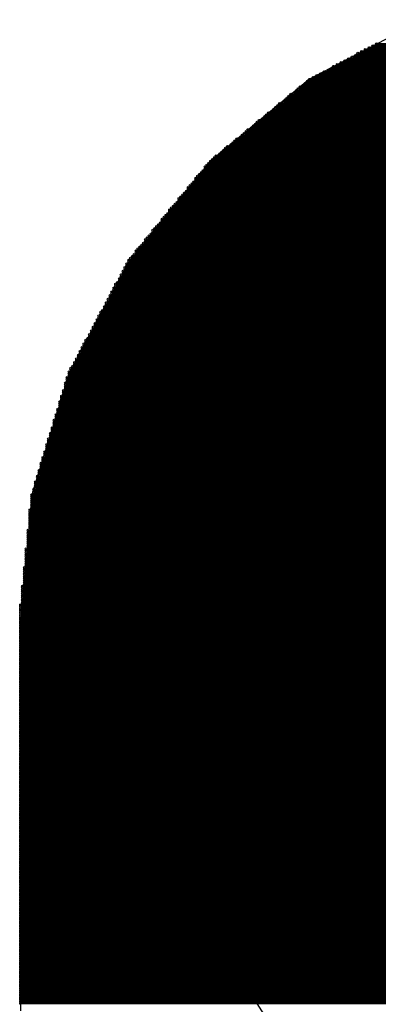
# Model space of a CAD drawing. Extents: x 0 to 23.9, y 0 to 20.7.
# Tile 102 of 127: x 18.5 to 19, y 3.1 to 4.4. Entities that reach past the tile are written whole.
import ezdxf

# ---------------------------------------------------------------- set-up
doc = ezdxf.new("R2010")
doc.units = 0
doc.layers.get('0').update_dxf_attribs({"linetype": 'CONTINUOUS'})
doc.layers.add('SEEEDSTUDIOXIAORP2040V1_22_GTS', color=9, linetype='CONTINUOUS')

# ---------------------------------------------------------------- blocks, each defined once
blk = doc.blocks.new('ROUND_271')
blk.add_circle((0, 0), 0.8014)
blk = doc.blocks.new('ROUND_7')
blk.add_circle((0, 0), 0)
blk = doc.blocks.new('ROUND_8')
blk.add_circle((0, 0), 0.00127)

msp = doc.modelspace()

# ---------------------------------------------------------------- linework, layer by layer
at = {"layer": 'SEEEDSTUDIOXIAORP2040V1_22_GTS'}
for points in [[(19.0627, 4.445), (18.90776, 4.36372)], [(18.90776, 4.36372), (18.77314, 4.25196)], [(18.77314, 4.25196), (18.66392, 4.11734)], [(18.66392, 4.11734), (18.5801, 3.9624)], [(18.5801, 3.9624), (18.5293, 3.7973)], [(18.5293, 3.7973), (18.51406, 3.62204)], [(18.51406, 3.62204), (18.51406, 3.09372)]]:
    msp.add_lwpolyline(points, dxfattribs=at)
at = {"layer": 'SEEEDSTUDIOXIAORP2040V1_22_GTS', "const_width": 0.00254}
for points in [[(18.97888, 4.40182), (20.04822, 4.40182)], [(20.04314, 4.40436), (18.98396, 4.40436)], [(18.98904, 4.4069), (20.03806, 4.4069)], [(20.03298, 4.40944), (18.99412, 4.40944)], [(18.9992, 4.41198), (20.0279, 4.41198)], [(20.07108, 4.38912), (18.95602, 4.38912)], [(18.9611, 4.39166), (20.066, 4.39166)], [(20.06092, 4.3942), (18.96618, 4.3942)], [(18.97126, 4.39674), (20.05584, 4.39674)], [(20.0533, 4.39928), (18.9738, 4.39928)], [(18.93316, 4.37642), (20.09394, 4.37642)], [(20.0914, 4.37896), (18.93824, 4.37896)], [(18.94078, 4.3815), (20.08632, 4.3815)], [(20.08124, 4.38404), (18.94586, 4.38404)], [(18.95094, 4.38658), (20.07616, 4.38658)], [(20.11934, 4.36372), (18.90776, 4.36372)], [(18.91284, 4.36626), (20.11426, 4.36626)], [(20.10918, 4.3688), (18.91792, 4.3688)], [(18.923, 4.37134), (20.1041, 4.37134)], [(20.09902, 4.37388), (18.92808, 4.37388)], [(20.13712, 4.34848), (18.88998, 4.34848)], [(18.89252, 4.35102), (20.13458, 4.35102)], [(20.13204, 4.35356), (18.89506, 4.35356)], [(18.90014, 4.3561), (20.12696, 4.3561)], [(20.12442, 4.35864), (18.90268, 4.35864)], [(18.90522, 4.36118), (20.12188, 4.36118)], [(18.87474, 4.33578), (20.15236, 4.33578)], [(20.14982, 4.33832), (18.87728, 4.33832)], [(18.87982, 4.34086), (20.14728, 4.34086)], [(20.14474, 4.3434), (18.88236, 4.3434)], [(18.88744, 4.34594), (20.13966, 4.34594)], [(20.1676, 4.32308), (18.8595, 4.32308)], [(18.86204, 4.32562), (20.16506, 4.32562)], [(20.16252, 4.32816), (18.86458, 4.32816)], [(18.86712, 4.3307), (20.15998, 4.3307)], [(20.1549, 4.33324), (18.8722, 4.33324)], [(20.18792, 4.30784), (18.83918, 4.30784)], [(18.84426, 4.31038), (20.18284, 4.31038)], [(20.1803, 4.31292), (18.8468, 4.31292)], [(18.84934, 4.31546), (20.17776, 4.31546)], [(20.17522, 4.318), (18.85188, 4.318)], [(18.85696, 4.32054), (20.17268, 4.32054)], [(18.82394, 4.29514), (20.20316, 4.29514)], [(20.19808, 4.29768), (18.82902, 4.29768)], [(18.83156, 4.30022), (20.19554, 4.30022)], [(20.193, 4.30276), (18.8341, 4.30276)], [(18.83664, 4.3053), (20.19046, 4.3053)], [(20.2184, 4.28244), (18.8087, 4.28244)], [(18.81378, 4.28498), (20.21586, 4.28498)], [(20.21078, 4.28752), (18.81632, 4.28752)], [(18.81886, 4.29006), (20.20824, 4.29006)], [(20.2057, 4.2926), (18.8214, 4.2926)], [(18.79346, 4.26974), (20.23364, 4.26974)], [(20.2311, 4.27228), (18.796, 4.27228)], [(18.80108, 4.27482), (20.22602, 4.27482)], [(20.22348, 4.27736), (18.80362, 4.27736)], [(18.80616, 4.2799), (20.22094, 4.2799)], [(18.77568, 4.2545), (20.25142, 4.2545)], [(20.24888, 4.25704), (18.77822, 4.25704)], [(18.78076, 4.25958), (20.24634, 4.25958)], [(20.2438, 4.26212), (18.78584, 4.26212)], [(18.78838, 4.26466), (20.23872, 4.26466)], [(20.23618, 4.2672), (18.79092, 4.2672)], [(18.76552, 4.24434), (20.26158, 4.24434)], [(20.26412, 4.2418), (18.76552, 4.2418)], [(20.25904, 4.24688), (18.76806, 4.24688)], [(18.7706, 4.24942), (20.2565, 4.24942)], [(20.25396, 4.25196), (18.77314, 4.25196)], [(18.75282, 4.2291), (20.27428, 4.2291)], [(20.27174, 4.23164), (18.75536, 4.23164)], [(18.7579, 4.23418), (20.2692, 4.23418)], [(20.26666, 4.23672), (18.76044, 4.23672)], [(18.76298, 4.23926), (20.26412, 4.23926)], [(20.28444, 4.2164), (18.74266, 4.2164)], [(18.74266, 4.21386), (20.28698, 4.21386)], [(18.7452, 4.21894), (20.2819, 4.21894)], [(20.27936, 4.22148), (18.74774, 4.22148)], [(18.75028, 4.22402), (20.27682, 4.22402)], [(20.27428, 4.22656), (18.75282, 4.22656)], [(20.29714, 4.20116), (18.72996, 4.20116)], [(18.7325, 4.2037), (20.2946, 4.2037)], [(20.29206, 4.20624), (18.73504, 4.20624)], [(18.73758, 4.20878), (20.28952, 4.20878)], [(20.28698, 4.21132), (18.74012, 4.21132)], [(18.7198, 4.18846), (20.3073, 4.18846)], [(20.30476, 4.191), (18.72234, 4.191)], [(18.72488, 4.19354), (20.30222, 4.19354)], [(20.29968, 4.19608), (18.72742, 4.19608)], [(18.72996, 4.19862), (20.29968, 4.19862)], [(20.31746, 4.17576), (18.70964, 4.17576)], [(18.71218, 4.1783), (20.31492, 4.1783)], [(20.31238, 4.18084), (18.71472, 4.18084)], [(20.30984, 4.18592), (18.71726, 4.18592)], [(18.71726, 4.18338), (20.30984, 4.18338)], [(20.33016, 4.16052), (18.69694, 4.16052)], [(18.69948, 4.16306), (20.32762, 4.16306)], [(20.32508, 4.1656), (18.70202, 4.1656)], [(18.70456, 4.16814), (20.32254, 4.16814)], [(18.7071, 4.17322), (20.32, 4.17322)], [(20.32254, 4.17068), (18.7071, 4.17068)], [(18.68678, 4.14782), (20.34032, 4.14782)], [(20.33778, 4.15036), (18.68932, 4.15036)], [(18.69186, 4.1529), (20.33524, 4.1529)], [(18.6944, 4.15798), (20.3327, 4.15798)], [(20.3327, 4.15544), (18.6944, 4.15544)], [(20.35048, 4.13512), (18.67662, 4.13512)], [(18.67916, 4.13766), (20.34794, 4.13766)], [(20.3454, 4.1402), (18.6817, 4.1402)], [(20.34286, 4.14528), (18.68424, 4.14528)], [(18.68424, 4.14274), (20.3454, 4.14274)], [(20.36318, 4.11988), (18.66392, 4.11988)], [(18.66646, 4.12242), (20.36064, 4.12242)], [(20.3581, 4.12496), (18.669, 4.12496)], [(20.35556, 4.13004), (18.67154, 4.13004)], [(18.67154, 4.1275), (20.35556, 4.1275)], [(18.67408, 4.13258), (20.35302, 4.13258)], [(18.6563, 4.10718), (20.3708, 4.10718)], [(18.65884, 4.11226), (20.36826, 4.11226)], [(20.36826, 4.10972), (18.65884, 4.10972)], [(18.66138, 4.11734), (20.36572, 4.11734)], [(20.36572, 4.1148), (18.66138, 4.1148)], [(18.65122, 4.09702), (20.37588, 4.09702)], [(20.37588, 4.09448), (18.65122, 4.09448)], [(18.65376, 4.1021), (20.37334, 4.1021)], [(20.37334, 4.09956), (18.65376, 4.09956)], [(20.3708, 4.10464), (18.6563, 4.10464)], [(20.3835, 4.08432), (18.6436, 4.08432)], [(18.6436, 4.08178), (20.3835, 4.08178)], [(18.64614, 4.08686), (20.38096, 4.08686)], [(18.64868, 4.09194), (20.37842, 4.09194)], [(20.38096, 4.0894), (18.64868, 4.0894)], [(20.39112, 4.06908), (18.63598, 4.06908)], [(18.63598, 4.06654), (20.39112, 4.06654)], [(20.38858, 4.07416), (18.63852, 4.07416)], [(18.63852, 4.07162), (20.38858, 4.07162)], [(20.38604, 4.07924), (18.64106, 4.07924)], [(18.64106, 4.0767), (20.38604, 4.0767)], [(20.39874, 4.05384), (18.62836, 4.05384)], [(20.3962, 4.05892), (18.6309, 4.05892)], [(18.6309, 4.05638), (20.3962, 4.05638)], [(20.39366, 4.064), (18.63344, 4.064)], [(18.63344, 4.06146), (20.39366, 4.06146)], [(18.62074, 4.04114), (20.40636, 4.04114)], [(18.62328, 4.04622), (20.40382, 4.04622)], [(20.40382, 4.04368), (18.62328, 4.04368)], [(20.40128, 4.04876), (18.62582, 4.04876)], [(18.62836, 4.0513), (20.40128, 4.0513)], [(18.61312, 4.0259), (20.41398, 4.0259)], [(18.61566, 4.03098), (20.41144, 4.03098)], [(20.41144, 4.02844), (18.61566, 4.02844)], [(18.6182, 4.03606), (20.4089, 4.03606)], [(20.4089, 4.03352), (18.6182, 4.03352)], [(20.40636, 4.0386), (18.62074, 4.0386)], [(18.60804, 4.01574), (20.41906, 4.01574)], [(20.4216, 4.0132), (18.60804, 4.0132)], [(18.61058, 4.02082), (20.41652, 4.02082)], [(20.41906, 4.01828), (18.61058, 4.01828)], [(20.41398, 4.02336), (18.61312, 4.02336)], [(20.42668, 4.00304), (18.60042, 4.00304)], [(18.60042, 4.0005), (20.42668, 4.0005)], [(20.42414, 4.00812), (18.60296, 4.00812)], [(18.60296, 4.00558), (20.42414, 4.00558)], [(18.6055, 4.01066), (20.4216, 4.01066)], [(20.4343, 3.9878), (18.5928, 3.9878)], [(20.43176, 3.99288), (18.59534, 3.99288)], [(18.59534, 3.99034), (20.43176, 3.99034)], [(20.42922, 3.99796), (18.59788, 3.99796)], [(18.59788, 3.99542), (20.42922, 3.99542)], [(20.44192, 3.97256), (18.58518, 3.97256)], [(20.43938, 3.97764), (18.58772, 3.97764)], [(18.58772, 3.9751), (20.44192, 3.9751)], [(20.43684, 3.98272), (18.59026, 3.98272)], [(18.59026, 3.98018), (20.43938, 3.98018)], [(18.5928, 3.98526), (20.4343, 3.98526)], [(18.5801, 3.96494), (20.447, 3.96494)], [(20.447, 3.9624), (18.5801, 3.9624)], [(18.5801, 3.95986), (20.447, 3.95986)], [(18.58264, 3.97002), (20.44446, 3.97002)], [(20.44446, 3.96748), (18.58264, 3.96748)], [(18.57502, 3.9497), (20.45208, 3.9497)], [(20.45208, 3.94716), (18.57502, 3.94716)], [(20.44954, 3.95732), (18.57756, 3.95732)], [(18.57756, 3.95478), (20.44954, 3.95478)], [(20.44954, 3.95224), (18.57756, 3.95224)], [(18.57248, 3.93954), (20.45462, 3.93954)], [(20.45462, 3.937), (18.57248, 3.937)], [(18.57248, 3.93446), (20.45462, 3.93446)], [(18.57502, 3.94462), (20.45208, 3.94462)], [(20.45462, 3.94208), (18.57502, 3.94208)], [(18.5674, 3.9243), (20.4597, 3.9243)], [(20.4597, 3.92176), (18.5674, 3.92176)], [(18.5674, 3.91922), (20.4597, 3.91922)], [(20.45716, 3.93192), (18.56994, 3.93192)], [(18.56994, 3.92938), (20.45716, 3.92938)], [(20.45716, 3.92684), (18.56994, 3.92684)], [(18.56232, 3.90652), (20.46478, 3.90652)], [(20.46224, 3.91414), (18.56486, 3.91414)], [(18.56486, 3.9116), (20.46224, 3.9116)], [(20.46224, 3.90906), (18.56486, 3.90906)], [(18.5674, 3.91668), (20.46224, 3.91668)], [(20.46732, 3.8989), (18.55978, 3.8989)], [(18.55978, 3.89636), (20.46732, 3.89636)], [(20.46732, 3.89382), (18.55978, 3.89382)], [(20.46478, 3.90398), (18.56232, 3.90398)], [(18.56232, 3.90144), (20.46478, 3.90144)], [(18.5547, 3.88112), (20.4724, 3.88112)], [(20.4724, 3.87858), (18.5547, 3.87858)], [(20.46986, 3.88874), (18.55724, 3.88874)], [(18.55724, 3.8862), (20.46986, 3.8862)], [(20.46986, 3.88366), (18.55724, 3.88366)], [(18.55978, 3.89128), (20.46986, 3.89128)], [(18.54962, 3.86588), (20.47748, 3.86588)], [(20.47494, 3.8735), (18.55216, 3.8735)], [(18.55216, 3.87096), (20.47494, 3.87096)], [(20.47494, 3.86842), (18.55216, 3.86842)], [(18.5547, 3.87604), (20.4724, 3.87604)], [(18.54708, 3.85572), (20.48002, 3.85572)], [(20.48002, 3.85318), (18.54708, 3.85318)], [(20.47748, 3.86334), (18.54962, 3.86334)], [(18.54962, 3.8608), (20.47748, 3.8608)], [(20.48002, 3.85826), (18.54962, 3.85826)], [(18.542, 3.84048), (20.4851, 3.84048)], [(20.48256, 3.8481), (18.54454, 3.8481)], [(18.54454, 3.84556), (20.48256, 3.84556)], [(20.48256, 3.84302), (18.54454, 3.84302)], [(18.54708, 3.85064), (20.48002, 3.85064)], [(18.53946, 3.83032), (20.48764, 3.83032)], [(20.48764, 3.82778), (18.53946, 3.82778)], [(18.53946, 3.82524), (20.48764, 3.82524)], [(20.4851, 3.83794), (18.542, 3.83794)], [(18.542, 3.8354), (20.4851, 3.8354)], [(20.48764, 3.83286), (18.542, 3.83286)], [(18.53438, 3.81508), (20.49272, 3.81508)], [(20.49272, 3.81254), (18.53438, 3.81254)], [(20.49018, 3.8227), (18.53692, 3.8227)], [(18.53692, 3.82016), (20.49018, 3.82016)], [(20.49018, 3.81762), (18.53692, 3.81762)], [(18.53184, 3.80492), (20.49526, 3.80492)], [(20.49526, 3.80238), (18.53184, 3.80238)], [(18.53184, 3.79984), (20.49526, 3.79984)], [(18.53438, 3.81), (20.49272, 3.81)], [(20.49526, 3.80746), (18.53438, 3.80746)], [(20.4978, 3.7973), (18.5293, 3.7973)], [(18.5293, 3.79476), (20.4978, 3.79476)], [(20.4978, 3.79222), (18.5293, 3.79222)], [(18.5293, 3.78968), (20.4978, 3.78968)], [(20.4978, 3.78714), (18.5293, 3.78714)], [(18.5293, 3.7846), (20.4978, 3.7846)], [(20.50034, 3.77698), (18.52676, 3.77698)], [(18.52676, 3.77444), (20.50034, 3.77444)], [(20.50034, 3.7719), (18.52676, 3.7719)], [(20.4978, 3.78206), (18.5293, 3.78206)], [(18.5293, 3.77952), (20.4978, 3.77952)], [(18.52676, 3.76936), (20.50034, 3.76936)], [(20.50034, 3.76682), (18.52676, 3.76682)], [(18.52676, 3.76428), (20.50034, 3.76428)], [(20.50034, 3.76174), (18.52676, 3.76174)], [(18.52676, 3.7592), (20.50034, 3.7592)], [(18.52422, 3.74904), (20.50288, 3.74904)], [(20.50288, 3.7465), (18.52422, 3.7465)], [(20.50034, 3.75666), (18.52676, 3.75666)], [(18.52676, 3.75412), (20.50034, 3.75412)], [(20.50288, 3.75158), (18.52676, 3.75158)], [(18.52422, 3.74396), (20.50288, 3.74396)], [(20.50288, 3.74142), (18.52422, 3.74142)], [(18.52422, 3.73888), (20.50288, 3.73888)], [(20.50288, 3.73634), (18.52422, 3.73634)], [(18.52422, 3.7338), (20.50288, 3.7338)], [(20.50288, 3.73126), (18.52422, 3.73126)], [(18.52168, 3.72364), (20.50542, 3.72364)], [(20.50542, 3.7211), (18.52168, 3.7211)], [(18.52168, 3.71856), (20.50542, 3.71856)], [(18.52422, 3.72872), (20.50288, 3.72872)], [(20.50542, 3.72618), (18.52422, 3.72618)], [(20.50542, 3.71602), (18.52168, 3.71602)], [(18.52168, 3.71348), (20.50542, 3.71348)], [(20.50542, 3.71094), (18.52168, 3.71094)], [(18.52168, 3.7084), (20.50542, 3.7084)], [(20.50542, 3.70586), (18.52168, 3.70586)], [(18.51914, 3.69824), (20.50796, 3.69824)], [(20.50796, 3.6957), (18.51914, 3.6957)], [(18.51914, 3.69316), (20.50796, 3.69316)], [(20.50796, 3.69062), (18.51914, 3.69062)], [(18.52168, 3.70332), (20.50542, 3.70332)], [(20.50796, 3.70078), (18.52168, 3.70078)], [(18.51914, 3.68808), (20.50796, 3.68808)], [(20.50796, 3.68554), (18.51914, 3.68554)], [(18.51914, 3.683), (20.50796, 3.683)], [(20.50796, 3.68046), (18.51914, 3.68046)], [(18.51914, 3.67792), (20.50796, 3.67792)], [(18.5166, 3.67284), (20.5105, 3.67284)], [(20.5105, 3.6703), (18.5166, 3.6703)], [(18.5166, 3.66776), (20.5105, 3.66776)], [(20.5105, 3.66522), (18.5166, 3.66522)], [(20.5105, 3.67538), (18.51914, 3.67538)], [(18.5166, 3.66268), (20.5105, 3.66268)], [(20.5105, 3.66014), (18.5166, 3.66014)], [(18.5166, 3.6576), (20.5105, 3.6576)], [(20.5105, 3.65506), (18.5166, 3.65506)], [(18.5166, 3.65252), (20.5105, 3.65252)], [(18.51406, 3.64744), (20.51304, 3.64744)], [(20.51304, 3.6449), (18.51406, 3.6449)], [(18.51406, 3.64236), (20.51304, 3.64236)], [(20.51304, 3.63982), (18.51406, 3.63982)], [(18.51406, 3.63728), (20.51304, 3.63728)], [(20.51304, 3.64998), (18.5166, 3.64998)], [(20.51304, 3.63474), (18.51406, 3.63474)], [(18.51406, 3.6322), (20.51304, 3.6322)], [(20.51304, 3.62966), (18.51406, 3.62966)], [(18.51406, 3.62712), (20.51304, 3.62712)], [(20.51558, 3.62458), (18.51406, 3.62458)], [(18.51406, 3.62204), (20.51558, 3.62204)], [(20.51558, 3.6195), (18.51406, 3.6195)], [(18.51406, 3.61696), (20.51558, 3.61696)], [(20.51558, 3.61442), (18.51406, 3.61442)], [(18.51406, 3.61188), (20.51558, 3.61188)], [(20.51558, 3.60934), (18.51406, 3.60934)], [(18.51406, 3.6068), (20.51558, 3.6068)], [(20.51558, 3.60426), (18.51406, 3.60426)], [(18.51406, 3.60172), (20.51558, 3.60172)], [(20.51558, 3.59918), (18.51406, 3.59918)], [(18.51406, 3.59664), (20.51558, 3.59664)], [(20.51558, 3.5941), (18.51406, 3.5941)], [(18.51406, 3.59156), (20.51558, 3.59156)], [(20.51558, 3.58902), (18.51406, 3.58902)], [(18.51406, 3.58648), (20.51558, 3.58648)], [(20.51558, 3.58394), (18.51406, 3.58394)], [(18.51406, 3.5814), (20.51558, 3.5814)], [(20.51558, 3.57886), (18.51406, 3.57886)], [(18.51406, 3.57632), (20.51558, 3.57632)], [(20.51558, 3.57378), (18.51406, 3.57378)], [(18.51406, 3.57124), (20.51558, 3.57124)], [(20.51558, 3.5687), (18.51406, 3.5687)], [(18.51406, 3.56616), (20.51558, 3.56616)], [(20.51558, 3.56362), (18.51406, 3.56362)], [(18.51406, 3.56108), (20.51558, 3.56108)], [(20.51558, 3.55854), (18.51406, 3.55854)], [(18.51406, 3.556), (20.51558, 3.556)], [(20.51558, 3.55346), (18.51406, 3.55346)], [(18.51406, 3.55092), (20.51558, 3.55092)], [(20.51558, 3.54838), (18.51406, 3.54838)], [(18.51406, 3.54584), (20.51558, 3.54584)], [(20.51558, 3.5433), (18.51406, 3.5433)], [(18.51406, 3.54076), (20.51558, 3.54076)], [(20.51558, 3.53822), (18.51406, 3.53822)], [(18.51406, 3.53568), (20.51558, 3.53568)], [(20.51558, 3.53314), (18.51406, 3.53314)], [(18.51406, 3.5306), (20.51558, 3.5306)], [(20.51558, 3.52806), (18.51406, 3.52806)], [(18.51406, 3.52552), (20.51558, 3.52552)], [(20.51558, 3.52298), (18.51406, 3.52298)], [(18.51406, 3.52044), (20.51558, 3.52044)], [(20.51558, 3.5179), (18.51406, 3.5179)], [(18.51406, 3.51536), (20.51558, 3.51536)], [(20.51558, 3.51282), (18.51406, 3.51282)], [(18.51406, 3.51028), (20.51558, 3.51028)], [(20.51558, 3.50774), (18.51406, 3.50774)], [(18.51406, 3.5052), (20.51558, 3.5052)], [(20.51558, 3.50266), (18.51406, 3.50266)], [(18.51406, 3.50012), (20.51558, 3.50012)], [(20.51558, 3.49758), (18.51406, 3.49758)], [(18.51406, 3.49504), (20.51558, 3.49504)], [(20.51558, 3.4925), (18.51406, 3.4925)], [(18.51406, 3.48996), (20.51558, 3.48996)], [(20.51558, 3.48742), (18.51406, 3.48742)], [(18.51406, 3.48488), (20.51558, 3.48488)], [(20.51558, 3.48234), (18.51406, 3.48234)], [(18.51406, 3.4798), (20.51558, 3.4798)], [(20.51558, 3.47726), (18.51406, 3.47726)], [(18.51406, 3.47472), (20.51558, 3.47472)], [(20.51558, 3.47218), (18.51406, 3.47218)], [(18.51406, 3.46964), (20.51558, 3.46964)], [(20.51558, 3.4671), (18.51406, 3.4671)], [(18.51406, 3.46456), (20.51558, 3.46456)], [(20.51558, 3.46202), (18.51406, 3.46202)], [(18.51406, 3.45948), (20.51558, 3.45948)], [(20.51558, 3.45694), (18.51406, 3.45694)], [(18.51406, 3.4544), (20.51558, 3.4544)], [(20.51558, 3.45186), (18.51406, 3.45186)], [(18.51406, 3.44932), (20.51558, 3.44932)], [(20.51558, 3.44678), (18.51406, 3.44678)], [(18.51406, 3.44424), (20.51558, 3.44424)], [(20.51558, 3.4417), (18.51406, 3.4417)], [(18.51406, 3.43916), (20.51558, 3.43916)], [(20.51558, 3.43662), (18.51406, 3.43662)], [(18.51406, 3.43408), (20.51558, 3.43408)], [(20.51558, 3.43154), (18.51406, 3.43154)], [(18.51406, 3.429), (20.51558, 3.429)], [(20.51558, 3.42646), (18.51406, 3.42646)], [(18.51406, 3.42392), (20.51558, 3.42392)], [(20.51558, 3.42138), (18.51406, 3.42138)], [(18.51406, 3.41884), (20.51558, 3.41884)], [(20.51558, 3.4163), (18.51406, 3.4163)], [(18.51406, 3.41376), (20.51558, 3.41376)], [(20.51558, 3.41122), (18.51406, 3.41122)], [(18.51406, 3.40868), (20.51558, 3.40868)], [(20.51558, 3.40614), (18.51406, 3.40614)], [(18.51406, 3.4036), (20.51558, 3.4036)], [(20.51558, 3.40106), (18.51406, 3.40106)], [(18.51406, 3.39852), (20.51558, 3.39852)], [(20.51558, 3.39598), (18.51406, 3.39598)], [(18.51406, 3.39344), (20.51558, 3.39344)], [(20.51558, 3.3909), (18.51406, 3.3909)], [(18.51406, 3.38836), (20.51558, 3.38836)], [(20.51558, 3.38582), (18.51406, 3.38582)], [(18.51406, 3.38328), (20.51558, 3.38328)], [(20.51558, 3.38074), (18.51406, 3.38074)], [(18.51406, 3.3782), (20.51558, 3.3782)], [(20.51558, 3.37566), (18.51406, 3.37566)], [(18.51406, 3.37312), (20.51558, 3.37312)], [(20.51558, 3.37058), (18.51406, 3.37058)], [(18.51406, 3.36804), (20.51558, 3.36804)], [(20.51558, 3.3655), (18.51406, 3.3655)], [(18.51406, 3.36296), (20.51558, 3.36296)], [(20.51558, 3.36042), (18.51406, 3.36042)], [(18.51406, 3.35788), (20.51558, 3.35788)], [(20.51558, 3.35534), (18.51406, 3.35534)], [(18.51406, 3.3528), (20.51558, 3.3528)], [(20.51558, 3.35026), (18.51406, 3.35026)], [(18.51406, 3.34772), (20.51558, 3.34772)], [(20.51558, 3.34518), (18.51406, 3.34518)], [(18.51406, 3.34264), (20.51558, 3.34264)], [(20.51558, 3.3401), (18.51406, 3.3401)], [(18.51406, 3.33756), (20.51558, 3.33756)], [(20.51558, 3.33502), (18.51406, 3.33502)], [(18.51406, 3.33248), (20.51558, 3.33248)], [(20.51558, 3.32994), (18.51406, 3.32994)], [(18.51406, 3.3274), (20.51558, 3.3274)], [(20.51558, 3.32486), (18.51406, 3.32486)], [(18.51406, 3.32232), (20.51558, 3.32232)], [(20.51558, 3.31978), (18.51406, 3.31978)], [(18.51406, 3.31724), (20.51558, 3.31724)], [(20.51558, 3.3147), (18.51406, 3.3147)], [(18.51406, 3.31216), (20.51558, 3.31216)], [(20.51558, 3.30962), (18.51406, 3.30962)], [(18.51406, 3.30708), (20.51558, 3.30708)], [(20.51558, 3.30454), (18.51406, 3.30454)], [(18.51406, 3.302), (20.51558, 3.302)], [(20.51558, 3.29946), (18.51406, 3.29946)], [(18.51406, 3.29692), (20.51558, 3.29692)], [(20.51558, 3.29438), (18.51406, 3.29438)], [(18.51406, 3.29184), (20.51558, 3.29184)], [(20.51558, 3.2893), (18.51406, 3.2893)], [(18.51406, 3.28676), (20.51558, 3.28676)], [(20.51558, 3.28422), (18.51406, 3.28422)], [(18.51406, 3.28168), (20.51558, 3.28168)], [(20.51558, 3.27914), (18.51406, 3.27914)], [(18.51406, 3.2766), (20.51558, 3.2766)], [(20.51558, 3.27406), (18.51406, 3.27406)], [(18.51406, 3.27152), (20.51558, 3.27152)], [(20.51558, 3.26898), (18.51406, 3.26898)], [(18.51406, 3.26644), (20.51558, 3.26644)], [(20.51558, 3.2639), (18.51406, 3.2639)], [(18.51406, 3.26136), (20.51558, 3.26136)], [(20.51558, 3.25882), (18.51406, 3.25882)], [(18.51406, 3.25628), (20.51558, 3.25628)], [(20.51558, 3.25374), (18.51406, 3.25374)], [(18.51406, 3.2512), (20.51558, 3.2512)], [(20.51558, 3.24866), (18.51406, 3.24866)], [(18.51406, 3.24612), (20.51558, 3.24612)], [(20.51558, 3.24358), (18.51406, 3.24358)], [(18.51406, 3.24104), (20.51558, 3.24104)], [(20.51558, 3.2385), (18.51406, 3.2385)], [(18.51406, 3.23596), (20.51558, 3.23596)], [(20.51558, 3.23342), (18.51406, 3.23342)], [(18.51406, 3.23088), (20.51558, 3.23088)], [(20.51558, 3.22834), (18.51406, 3.22834)], [(18.51406, 3.2258), (20.51558, 3.2258)], [(20.51558, 3.22326), (18.51406, 3.22326)], [(18.51406, 3.22072), (20.51558, 3.22072)], [(20.51558, 3.21818), (18.51406, 3.21818)], [(18.51406, 3.21564), (20.51558, 3.21564)], [(20.51558, 3.2131), (18.51406, 3.2131)], [(18.51406, 3.21056), (20.51558, 3.21056)], [(20.51558, 3.20802), (18.51406, 3.20802)], [(18.51406, 3.20548), (20.51558, 3.20548)], [(20.51558, 3.20294), (18.51406, 3.20294)], [(18.51406, 3.2004), (20.51558, 3.2004)], [(20.51558, 3.19786), (18.51406, 3.19786)], [(18.51406, 3.19532), (20.51558, 3.19532)], [(20.51558, 3.19278), (18.51406, 3.19278)], [(18.51406, 3.19024), (20.51558, 3.19024)], [(20.51558, 3.1877), (18.51406, 3.1877)], [(18.51406, 3.18516), (20.51558, 3.18516)], [(20.51558, 3.18262), (18.51406, 3.18262)], [(18.51406, 3.18008), (20.51558, 3.18008)], [(20.51558, 3.17754), (18.51406, 3.17754)], [(18.51406, 3.175), (20.51558, 3.175)], [(20.51558, 3.17246), (18.51406, 3.17246)], [(18.51406, 3.16992), (20.51558, 3.16992)], [(20.51558, 3.16738), (18.51406, 3.16738)], [(18.51406, 3.16484), (20.51558, 3.16484)], [(20.51558, 3.1623), (18.51406, 3.1623)], [(18.51406, 3.15976), (20.51558, 3.15976)], [(20.51558, 3.15722), (18.51406, 3.15722)], [(18.51406, 3.15468), (20.51558, 3.15468)], [(20.51558, 3.15214), (18.51406, 3.15214)], [(18.51406, 3.1496), (20.51558, 3.1496)], [(20.51558, 3.14706), (18.51406, 3.14706)], [(18.51406, 3.14452), (20.51558, 3.14452)], [(20.51558, 3.14198), (18.51406, 3.14198)], [(18.51406, 3.13944), (20.51558, 3.13944)], [(20.51558, 3.1369), (18.51406, 3.1369)], [(18.51406, 3.13436), (20.51558, 3.13436)], [(20.51558, 3.13182), (18.51406, 3.13182)], [(18.51406, 3.12928), (20.51558, 3.12928)], [(20.51558, 3.12674), (18.51406, 3.12674)], [(18.51406, 3.1242), (20.51558, 3.1242)], [(20.51558, 3.12166), (18.51406, 3.12166)], [(18.51406, 3.11912), (20.51558, 3.11912)], [(20.51558, 3.11658), (18.51406, 3.11658)], [(18.51406, 3.11404), (20.51558, 3.11404)], [(20.51558, 3.1115), (18.51406, 3.1115)], [(18.51406, 3.10896), (20.51558, 3.10896)], [(20.51558, 3.10642), (18.51406, 3.10642)], [(18.51406, 3.10388), (20.51558, 3.10388)]]:
    msp.add_lwpolyline(points, dxfattribs=at)

# ---------------------------------------------------------------- block references
at = {"layer": 'SEEEDSTUDIOXIAORP2040V1_22_GTS'}
for name, p in [('ROUND_8', (18.97888, 4.40182)), ('ROUND_8', (18.98396, 4.40436)), ('ROUND_8', (18.98904, 4.4069)), ('ROUND_8', (18.99412, 4.40944)), ('ROUND_8', (18.9992, 4.41198)), ('ROUND_8', (18.95602, 4.38912)), ('ROUND_8', (18.9611, 4.39166)), ('ROUND_8', (18.96618, 4.3942)), ('ROUND_8', (18.97126, 4.39674)), ('ROUND_8', (18.9738, 4.39928)), ('ROUND_8', (18.93316, 4.37642)), ('ROUND_8', (18.93824, 4.37896)), ('ROUND_8', (18.94078, 4.3815)), ('ROUND_8', (18.94586, 4.38404)), ('ROUND_8', (18.95094, 4.38658)), ('ROUND_7', (18.90776, 4.36372)), ('ROUND_8', (18.90776, 4.36372)), ('ROUND_8', (18.91284, 4.36626)), ('ROUND_8', (18.91792, 4.3688)), ('ROUND_8', (18.923, 4.37134)), ('ROUND_8', (18.92808, 4.37388)), ('ROUND_8', (18.88998, 4.34848)), ('ROUND_8', (18.89252, 4.35102)), ('ROUND_8', (18.89506, 4.35356)), ('ROUND_8', (18.90014, 4.3561)), ('ROUND_8', (18.90268, 4.35864)), ('ROUND_8', (18.90522, 4.36118)), ('ROUND_8', (18.87474, 4.33578)), ('ROUND_8', (18.87728, 4.33832)), ('ROUND_8', (18.87982, 4.34086)), ('ROUND_8', (18.88236, 4.3434)), ('ROUND_8', (18.88744, 4.34594)), ('ROUND_271', (19.51482, 3.5306)), ('ROUND_8', (18.8595, 4.32308)), ('ROUND_8', (18.86204, 4.32562)), ('ROUND_8', (18.86458, 4.32816)), ('ROUND_8', (18.86712, 4.3307)), ('ROUND_8', (18.8722, 4.33324)), ('ROUND_8', (18.83918, 4.30784)), ('ROUND_8', (18.84426, 4.31038)), ('ROUND_8', (18.8468, 4.31292)), ('ROUND_8', (18.84934, 4.31546)), ('ROUND_8', (18.85188, 4.318)), ('ROUND_8', (18.85696, 4.32054)), ('ROUND_8', (18.82394, 4.29514)), ('ROUND_8', (18.82902, 4.29768)), ('ROUND_8', (18.83156, 4.30022)), ('ROUND_8', (18.8341, 4.30276)), ('ROUND_8', (18.83664, 4.3053)), ('ROUND_8', (18.8087, 4.28244)), ('ROUND_8', (18.81378, 4.28498)), ('ROUND_8', (18.81632, 4.28752)), ('ROUND_8', (18.81886, 4.29006)), ('ROUND_8', (18.8214, 4.2926)), ('ROUND_8', (18.79346, 4.26974)), ('ROUND_8', (18.796, 4.27228)), ('ROUND_8', (18.80108, 4.27482)), ('ROUND_8', (18.80362, 4.27736)), ('ROUND_8', (18.80616, 4.2799)), ('ROUND_8', (18.77568, 4.2545)), ('ROUND_8', (18.77822, 4.25704)), ('ROUND_8', (18.78076, 4.25958)), ('ROUND_8', (18.78584, 4.26212)), ('ROUND_8', (18.78838, 4.26466)), ('ROUND_8', (18.79092, 4.2672)), ('ROUND_7', (18.77314, 4.25196)), ('ROUND_8', (18.76552, 4.24434)), ('ROUND_8', (18.76552, 4.2418)), ('ROUND_8', (18.76806, 4.24688)), ('ROUND_8', (18.7706, 4.24942)), ('ROUND_8', (18.77314, 4.25196)), ('ROUND_8', (18.75282, 4.2291)), ('ROUND_8', (18.75536, 4.23164)), ('ROUND_8', (18.7579, 4.23418)), ('ROUND_8', (18.76044, 4.23672)), ('ROUND_8', (18.76298, 4.23926)), ('ROUND_8', (18.74266, 4.2164)), ('ROUND_8', (18.74266, 4.21386)), ('ROUND_8', (18.7452, 4.21894)), ('ROUND_8', (18.74774, 4.22148)), ('ROUND_8', (18.75028, 4.22402)), ('ROUND_8', (18.75282, 4.22656)), ('ROUND_8', (18.72996, 4.20116)), ('ROUND_8', (18.7325, 4.2037)), ('ROUND_8', (18.73504, 4.20624)), ('ROUND_8', (18.73758, 4.20878)), ('ROUND_8', (18.74012, 4.21132)), ('ROUND_8', (18.7198, 4.18846)), ('ROUND_8', (18.72234, 4.191)), ('ROUND_8', (18.72488, 4.19354)), ('ROUND_8', (18.72742, 4.19608)), ('ROUND_8', (18.72996, 4.19862)), ('ROUND_8', (18.70964, 4.17576)), ('ROUND_8', (18.71218, 4.1783)), ('ROUND_8', (18.71472, 4.18084)), ('ROUND_8', (18.71726, 4.18592)), ('ROUND_8', (18.71726, 4.18338)), ('ROUND_8', (18.69694, 4.16052)), ('ROUND_8', (18.69948, 4.16306)), ('ROUND_8', (18.70202, 4.1656)), ('ROUND_8', (18.70456, 4.16814)), ('ROUND_8', (18.7071, 4.17322)), ('ROUND_8', (18.7071, 4.17068)), ('ROUND_8', (18.68678, 4.14782)), ('ROUND_8', (18.68932, 4.15036)), ('ROUND_8', (18.69186, 4.1529)), ('ROUND_8', (18.6944, 4.15798)), ('ROUND_8', (18.6944, 4.15544)), ('ROUND_8', (18.67662, 4.13512)), ('ROUND_8', (18.67916, 4.13766)), ('ROUND_8', (18.6817, 4.1402)), ('ROUND_8', (18.68424, 4.14528)), ('ROUND_8', (18.68424, 4.14274)), ('ROUND_8', (18.66392, 4.11988)), ('ROUND_8', (18.66646, 4.12242)), ('ROUND_8', (18.669, 4.12496)), ('ROUND_8', (18.67154, 4.13004)), ('ROUND_8', (18.67154, 4.1275)), ('ROUND_8', (18.67408, 4.13258)), ('ROUND_7', (18.66392, 4.11734)), ('ROUND_8', (18.6563, 4.10718)), ('ROUND_8', (18.65884, 4.11226)), ('ROUND_8', (18.65884, 4.10972)), ('ROUND_8', (18.66138, 4.11734)), ('ROUND_8', (18.66138, 4.1148)), ('ROUND_8', (18.65122, 4.09702)), ('ROUND_8', (18.65122, 4.09448)), ('ROUND_8', (18.65376, 4.1021)), ('ROUND_8', (18.65376, 4.09956)), ('ROUND_8', (18.6563, 4.10464)), ('ROUND_8', (18.6436, 4.08432)), ('ROUND_8', (18.6436, 4.08178)), ('ROUND_8', (18.64614, 4.08686)), ('ROUND_8', (18.64868, 4.09194)), ('ROUND_8', (18.64868, 4.0894)), ('ROUND_8', (18.63598, 4.06908)), ('ROUND_8', (18.63598, 4.06654)), ('ROUND_8', (18.63852, 4.07416)), ('ROUND_8', (18.63852, 4.07162)), ('ROUND_8', (18.64106, 4.07924)), ('ROUND_8', (18.64106, 4.0767)), ('ROUND_8', (18.62836, 4.05384)), ('ROUND_8', (18.6309, 4.05892)), ('ROUND_8', (18.6309, 4.05638)), ('ROUND_8', (18.63344, 4.064)), ('ROUND_8', (18.63344, 4.06146)), ('ROUND_8', (18.62074, 4.04114)), ('ROUND_8', (18.62328, 4.04622)), ('ROUND_8', (18.62328, 4.04368)), ('ROUND_8', (18.62582, 4.04876)), ('ROUND_8', (18.62836, 4.0513)), ('ROUND_8', (18.61312, 4.0259)), ('ROUND_8', (18.61566, 4.03098)), ('ROUND_8', (18.61566, 4.02844)), ('ROUND_8', (18.6182, 4.03606)), ('ROUND_8', (18.6182, 4.03352)), ('ROUND_8', (18.62074, 4.0386)), ('ROUND_8', (18.60804, 4.01574)), ('ROUND_8', (18.60804, 4.0132)), ('ROUND_8', (18.61058, 4.02082)), ('ROUND_8', (18.61058, 4.01828)), ('ROUND_8', (18.61312, 4.02336)), ('ROUND_8', (18.60042, 4.00304)), ('ROUND_8', (18.60042, 4.0005)), ('ROUND_8', (18.60296, 4.00812)), ('ROUND_8', (18.60296, 4.00558)), ('ROUND_8', (18.6055, 4.01066)), ('ROUND_8', (18.5928, 3.9878)), ('ROUND_8', (18.59534, 3.99288)), ('ROUND_8', (18.59534, 3.99034)), ('ROUND_8', (18.59788, 3.99796)), ('ROUND_8', (18.59788, 3.99542)), ('ROUND_8', (18.58518, 3.97256)), ('ROUND_8', (18.58772, 3.97764)), ('ROUND_8', (18.58772, 3.9751)), ('ROUND_8', (18.59026, 3.98272)), ('ROUND_8', (18.59026, 3.98018)), ('ROUND_8', (18.5928, 3.98526)), ('ROUND_7', (18.5801, 3.9624)), ('ROUND_8', (18.5801, 3.96494)), ('ROUND_8', (18.5801, 3.9624)), ('ROUND_8', (18.5801, 3.95986)), ('ROUND_8', (18.58264, 3.97002)), ('ROUND_8', (18.58264, 3.96748)), ('ROUND_8', (18.57502, 3.9497)), ('ROUND_8', (18.57502, 3.94716)), ('ROUND_8', (18.57756, 3.95732)), ('ROUND_8', (18.57756, 3.95478)), ('ROUND_8', (18.57756, 3.95224)), ('ROUND_8', (18.57248, 3.93954)), ('ROUND_8', (18.57248, 3.937)), ('ROUND_8', (18.57248, 3.93446)), ('ROUND_8', (18.57502, 3.94462)), ('ROUND_8', (18.57502, 3.94208)), ('ROUND_8', (18.5674, 3.9243)), ('ROUND_8', (18.5674, 3.92176)), ('ROUND_8', (18.5674, 3.91922)), ('ROUND_8', (18.56994, 3.93192)), ('ROUND_8', (18.56994, 3.92938)), ('ROUND_8', (18.56994, 3.92684)), ('ROUND_8', (18.56232, 3.90652)), ('ROUND_8', (18.56486, 3.91414)), ('ROUND_8', (18.56486, 3.9116)), ('ROUND_8', (18.56486, 3.90906)), ('ROUND_8', (18.5674, 3.91668)), ('ROUND_8', (18.55978, 3.8989)), ('ROUND_8', (18.55978, 3.89636)), ('ROUND_8', (18.55978, 3.89382)), ('ROUND_8', (18.56232, 3.90398)), ('ROUND_8', (18.56232, 3.90144)), ('ROUND_8', (18.5547, 3.88112)), ('ROUND_8', (18.5547, 3.87858)), ('ROUND_8', (18.55724, 3.88874)), ('ROUND_8', (18.55724, 3.8862)), ('ROUND_8', (18.55724, 3.88366)), ('ROUND_8', (18.55978, 3.89128)), ('ROUND_8', (18.54962, 3.86588)), ('ROUND_8', (18.55216, 3.8735)), ('ROUND_8', (18.55216, 3.87096)), ('ROUND_8', (18.55216, 3.86842)), ('ROUND_8', (18.5547, 3.87604)), ('ROUND_8', (18.54708, 3.85572)), ('ROUND_8', (18.54708, 3.85318)), ('ROUND_8', (18.54962, 3.86334)), ('ROUND_8', (18.54962, 3.8608)), ('ROUND_8', (18.54962, 3.85826)), ('ROUND_8', (18.542, 3.84048)), ('ROUND_8', (18.54454, 3.8481)), ('ROUND_8', (18.54454, 3.84556)), ('ROUND_8', (18.54454, 3.84302)), ('ROUND_8', (18.54708, 3.85064)), ('ROUND_8', (18.53946, 3.83032)), ('ROUND_8', (18.53946, 3.82778)), ('ROUND_8', (18.53946, 3.82524)), ('ROUND_8', (18.542, 3.83794)), ('ROUND_8', (18.542, 3.8354)), ('ROUND_8', (18.542, 3.83286)), ('ROUND_8', (18.53438, 3.81508)), ('ROUND_8', (18.53438, 3.81254)), ('ROUND_8', (18.53692, 3.8227)), ('ROUND_8', (18.53692, 3.82016)), ('ROUND_8', (18.53692, 3.81762)), ('ROUND_8', (18.53184, 3.80492)), ('ROUND_8', (18.53184, 3.80238)), ('ROUND_8', (18.53184, 3.79984)), ('ROUND_8', (18.53438, 3.81)), ('ROUND_8', (18.53438, 3.80746)), ('ROUND_7', (18.5293, 3.7973)), ('ROUND_8', (18.5293, 3.7973)), ('ROUND_8', (18.5293, 3.79476)), ('ROUND_8', (18.5293, 3.79222)), ('ROUND_8', (18.5293, 3.78968)), ('ROUND_8', (18.5293, 3.78714)), ('ROUND_8', (18.5293, 3.7846)), ('ROUND_8', (18.52676, 3.77698)), ('ROUND_8', (18.52676, 3.77444)), ('ROUND_8', (18.52676, 3.7719)), ('ROUND_8', (18.5293, 3.78206)), ('ROUND_8', (18.5293, 3.77952)), ('ROUND_8', (18.52676, 3.76936)), ('ROUND_8', (18.52676, 3.76682)), ('ROUND_8', (18.52676, 3.76428)), ('ROUND_8', (18.52676, 3.76174)), ('ROUND_8', (18.52676, 3.7592)), ('ROUND_8', (18.52422, 3.74904)), ('ROUND_8', (18.52422, 3.7465)), ('ROUND_8', (18.52676, 3.75666)), ('ROUND_8', (18.52676, 3.75412)), ('ROUND_8', (18.52676, 3.75158)), ('ROUND_8', (18.52422, 3.74396)), ('ROUND_8', (18.52422, 3.74142)), ('ROUND_8', (18.52422, 3.73888)), ('ROUND_8', (18.52422, 3.73634)), ('ROUND_8', (18.52422, 3.7338)), ('ROUND_8', (18.52422, 3.73126)), ('ROUND_8', (18.52168, 3.72364)), ('ROUND_8', (18.52168, 3.7211)), ('ROUND_8', (18.52168, 3.71856)), ('ROUND_8', (18.52422, 3.72872)), ('ROUND_8', (18.52422, 3.72618)), ('ROUND_8', (18.52168, 3.71602)), ('ROUND_8', (18.52168, 3.71348)), ('ROUND_8', (18.52168, 3.71094)), ('ROUND_8', (18.52168, 3.7084)), ('ROUND_8', (18.52168, 3.70586)), ('ROUND_8', (18.51914, 3.69824)), ('ROUND_8', (18.51914, 3.6957)), ('ROUND_8', (18.51914, 3.69316)), ('ROUND_8', (18.51914, 3.69062)), ('ROUND_8', (18.52168, 3.70332)), ('ROUND_8', (18.52168, 3.70078)), ('ROUND_8', (18.51914, 3.68808)), ('ROUND_8', (18.51914, 3.68554)), ('ROUND_8', (18.51914, 3.683)), ('ROUND_8', (18.51914, 3.68046)), ('ROUND_8', (18.51914, 3.67792)), ('ROUND_8', (18.5166, 3.67284)), ('ROUND_8', (18.5166, 3.6703)), ('ROUND_8', (18.5166, 3.66776)), ('ROUND_8', (18.5166, 3.66522)), ('ROUND_8', (18.51914, 3.67538)), ('ROUND_8', (18.5166, 3.66268)), ('ROUND_8', (18.5166, 3.66014)), ('ROUND_8', (18.5166, 3.6576)), ('ROUND_8', (18.5166, 3.65506)), ('ROUND_8', (18.5166, 3.65252)), ('ROUND_8', (18.51406, 3.64744)), ('ROUND_8', (18.51406, 3.6449)), ('ROUND_8', (18.51406, 3.64236)), ('ROUND_8', (18.51406, 3.63982)), ('ROUND_8', (18.51406, 3.63728)), ('ROUND_8', (18.5166, 3.64998)), ('ROUND_8', (18.51406, 3.63474)), ('ROUND_8', (18.51406, 3.6322)), ('ROUND_8', (18.51406, 3.62966)), ('ROUND_8', (18.51406, 3.62712)), ('ROUND_8', (18.51406, 3.62458)), ('ROUND_7', (18.51406, 3.62204)), ('ROUND_8', (18.51406, 3.62204)), ('ROUND_8', (18.51406, 3.6195)), ('ROUND_8', (18.51406, 3.61696)), ('ROUND_8', (18.51406, 3.61442)), ('ROUND_8', (18.51406, 3.61188)), ('ROUND_8', (18.51406, 3.60934)), ('ROUND_8', (18.51406, 3.6068)), ('ROUND_8', (18.51406, 3.60426)), ('ROUND_8', (18.51406, 3.60172)), ('ROUND_8', (18.51406, 3.59918)), ('ROUND_8', (18.51406, 3.59664)), ('ROUND_8', (18.51406, 3.5941)), ('ROUND_8', (18.51406, 3.59156)), ('ROUND_8', (18.51406, 3.58902)), ('ROUND_8', (18.51406, 3.58648)), ('ROUND_8', (18.51406, 3.58394)), ('ROUND_8', (18.51406, 3.5814)), ('ROUND_8', (18.51406, 3.57886)), ('ROUND_8', (18.51406, 3.57632)), ('ROUND_8', (18.51406, 3.57378)), ('ROUND_8', (18.51406, 3.57124)), ('ROUND_8', (18.51406, 3.5687)), ('ROUND_8', (18.51406, 3.56616)), ('ROUND_8', (18.51406, 3.56362)), ('ROUND_8', (18.51406, 3.56108)), ('ROUND_8', (18.51406, 3.55854)), ('ROUND_8', (18.51406, 3.556)), ('ROUND_8', (18.51406, 3.55346)), ('ROUND_8', (18.51406, 3.55092)), ('ROUND_8', (18.51406, 3.54838)), ('ROUND_8', (18.51406, 3.54584)), ('ROUND_8', (18.51406, 3.5433)), ('ROUND_8', (18.51406, 3.54076)), ('ROUND_8', (18.51406, 3.53822)), ('ROUND_8', (18.51406, 3.53568)), ('ROUND_8', (18.51406, 3.53314)), ('ROUND_8', (18.51406, 3.5306)), ('ROUND_8', (18.51406, 3.52806)), ('ROUND_8', (18.51406, 3.52552)), ('ROUND_8', (18.51406, 3.52298)), ('ROUND_8', (18.51406, 3.52044)), ('ROUND_8', (18.51406, 3.5179)), ('ROUND_8', (18.51406, 3.51536)), ('ROUND_8', (18.51406, 3.51282)), ('ROUND_8', (18.51406, 3.51028)), ('ROUND_8', (18.51406, 3.50774)), ('ROUND_8', (18.51406, 3.5052)), ('ROUND_8', (18.51406, 3.50266)), ('ROUND_8', (18.51406, 3.50012)), ('ROUND_8', (18.51406, 3.49758)), ('ROUND_8', (18.51406, 3.49504)), ('ROUND_8', (18.51406, 3.4925)), ('ROUND_8', (18.51406, 3.48996)), ('ROUND_8', (18.51406, 3.48742)), ('ROUND_8', (18.51406, 3.48488)), ('ROUND_8', (18.51406, 3.48234)), ('ROUND_8', (18.51406, 3.4798)), ('ROUND_8', (18.51406, 3.47726)), ('ROUND_8', (18.51406, 3.47472)), ('ROUND_8', (18.51406, 3.47218)), ('ROUND_8', (18.51406, 3.46964)), ('ROUND_8', (18.51406, 3.4671)), ('ROUND_8', (18.51406, 3.46456)), ('ROUND_8', (18.51406, 3.46202)), ('ROUND_8', (18.51406, 3.45948)), ('ROUND_8', (18.51406, 3.45694)), ('ROUND_8', (18.51406, 3.4544)), ('ROUND_8', (18.51406, 3.45186)), ('ROUND_8', (18.51406, 3.44932)), ('ROUND_8', (18.51406, 3.44678)), ('ROUND_8', (18.51406, 3.44424)), ('ROUND_8', (18.51406, 3.4417)), ('ROUND_8', (18.51406, 3.43916)), ('ROUND_8', (18.51406, 3.43662)), ('ROUND_8', (18.51406, 3.43408)), ('ROUND_8', (18.51406, 3.43154)), ('ROUND_8', (18.51406, 3.429)), ('ROUND_8', (18.51406, 3.42646)), ('ROUND_8', (18.51406, 3.42392)), ('ROUND_8', (18.51406, 3.42138)), ('ROUND_8', (18.51406, 3.41884)), ('ROUND_8', (18.51406, 3.4163)), ('ROUND_8', (18.51406, 3.41376)), ('ROUND_8', (18.51406, 3.41122)), ('ROUND_8', (18.51406, 3.40868)), ('ROUND_8', (18.51406, 3.40614)), ('ROUND_8', (18.51406, 3.4036)), ('ROUND_8', (18.51406, 3.40106)), ('ROUND_8', (18.51406, 3.39852)), ('ROUND_8', (18.51406, 3.39598)), ('ROUND_8', (18.51406, 3.39344)), ('ROUND_8', (18.51406, 3.3909)), ('ROUND_8', (18.51406, 3.38836)), ('ROUND_8', (18.51406, 3.38582)), ('ROUND_8', (18.51406, 3.38328)), ('ROUND_8', (18.51406, 3.38074)), ('ROUND_8', (18.51406, 3.3782)), ('ROUND_8', (18.51406, 3.37566)), ('ROUND_8', (18.51406, 3.37312)), ('ROUND_8', (18.51406, 3.37058)), ('ROUND_8', (18.51406, 3.36804)), ('ROUND_8', (18.51406, 3.3655)), ('ROUND_8', (18.51406, 3.36296)), ('ROUND_8', (18.51406, 3.36042)), ('ROUND_8', (18.51406, 3.35788)), ('ROUND_8', (18.51406, 3.35534)), ('ROUND_8', (18.51406, 3.3528)), ('ROUND_8', (18.51406, 3.35026)), ('ROUND_8', (18.51406, 3.34772)), ('ROUND_8', (18.51406, 3.34518)), ('ROUND_8', (18.51406, 3.34264)), ('ROUND_8', (18.51406, 3.3401)), ('ROUND_8', (18.51406, 3.33756)), ('ROUND_8', (18.51406, 3.33502)), ('ROUND_8', (18.51406, 3.33248)), ('ROUND_8', (18.51406, 3.32994)), ('ROUND_8', (18.51406, 3.3274)), ('ROUND_8', (18.51406, 3.32486)), ('ROUND_8', (18.51406, 3.32232)), ('ROUND_8', (18.51406, 3.31978)), ('ROUND_8', (18.51406, 3.31724)), ('ROUND_8', (18.51406, 3.3147)), ('ROUND_8', (18.51406, 3.31216)), ('ROUND_8', (18.51406, 3.30962)), ('ROUND_8', (18.51406, 3.30708)), ('ROUND_8', (18.51406, 3.30454)), ('ROUND_8', (18.51406, 3.302)), ('ROUND_8', (18.51406, 3.29946)), ('ROUND_8', (18.51406, 3.29692)), ('ROUND_8', (18.51406, 3.29438)), ('ROUND_8', (18.51406, 3.29184)), ('ROUND_8', (18.51406, 3.2893)), ('ROUND_8', (18.51406, 3.28676)), ('ROUND_8', (18.51406, 3.28422)), ('ROUND_8', (18.51406, 3.28168)), ('ROUND_8', (18.51406, 3.27914)), ('ROUND_8', (18.51406, 3.2766)), ('ROUND_8', (18.51406, 3.27406)), ('ROUND_8', (18.51406, 3.27152)), ('ROUND_8', (18.51406, 3.26898)), ('ROUND_8', (18.51406, 3.26644)), ('ROUND_8', (18.51406, 3.2639)), ('ROUND_8', (18.51406, 3.26136)), ('ROUND_8', (18.51406, 3.25882)), ('ROUND_8', (18.51406, 3.25628)), ('ROUND_8', (18.51406, 3.25374)), ('ROUND_8', (18.51406, 3.2512)), ('ROUND_8', (18.51406, 3.24866)), ('ROUND_8', (18.51406, 3.24612)), ('ROUND_8', (18.51406, 3.24358)), ('ROUND_8', (18.51406, 3.24104)), ('ROUND_8', (18.51406, 3.2385)), ('ROUND_8', (18.51406, 3.23596)), ('ROUND_8', (18.51406, 3.23342)), ('ROUND_8', (18.51406, 3.23088)), ('ROUND_8', (18.51406, 3.22834)), ('ROUND_8', (18.51406, 3.2258)), ('ROUND_8', (18.51406, 3.22326)), ('ROUND_8', (18.51406, 3.22072)), ('ROUND_8', (18.51406, 3.21818)), ('ROUND_8', (18.51406, 3.21564)), ('ROUND_8', (18.51406, 3.2131)), ('ROUND_8', (18.51406, 3.21056)), ('ROUND_8', (18.51406, 3.20802)), ('ROUND_8', (18.51406, 3.20548)), ('ROUND_8', (18.51406, 3.20294)), ('ROUND_8', (18.51406, 3.2004)), ('ROUND_8', (18.51406, 3.19786)), ('ROUND_8', (18.51406, 3.19532)), ('ROUND_8', (18.51406, 3.19278)), ('ROUND_8', (18.51406, 3.19024)), ('ROUND_8', (18.51406, 3.1877)), ('ROUND_8', (18.51406, 3.18516)), ('ROUND_8', (18.51406, 3.18262)), ('ROUND_8', (18.51406, 3.18008)), ('ROUND_8', (18.51406, 3.17754)), ('ROUND_8', (18.51406, 3.175)), ('ROUND_8', (18.51406, 3.17246)), ('ROUND_8', (18.51406, 3.16992)), ('ROUND_8', (18.51406, 3.16738)), ('ROUND_8', (18.51406, 3.16484)), ('ROUND_8', (18.51406, 3.1623)), ('ROUND_8', (18.51406, 3.15976)), ('ROUND_8', (18.51406, 3.15722)), ('ROUND_8', (18.51406, 3.15468)), ('ROUND_8', (18.51406, 3.15214)), ('ROUND_8', (18.51406, 3.1496)), ('ROUND_8', (18.51406, 3.14706)), ('ROUND_8', (18.51406, 3.14452)), ('ROUND_8', (18.51406, 3.14198)), ('ROUND_8', (18.51406, 3.13944)), ('ROUND_8', (18.51406, 3.1369)), ('ROUND_8', (18.51406, 3.13436)), ('ROUND_8', (18.51406, 3.13182)), ('ROUND_8', (18.51406, 3.12928)), ('ROUND_8', (18.51406, 3.12674)), ('ROUND_8', (18.51406, 3.1242)), ('ROUND_8', (18.51406, 3.12166)), ('ROUND_8', (18.51406, 3.11912)), ('ROUND_8', (18.51406, 3.11658)), ('ROUND_8', (18.51406, 3.11404)), ('ROUND_8', (18.51406, 3.1115)), ('ROUND_8', (18.51406, 3.10896)), ('ROUND_8', (18.51406, 3.10642)), ('ROUND_8', (18.51406, 3.10388))]:
    msp.add_blockref(name, p, dxfattribs=at)

doc.saveas('drawing.dxf')
